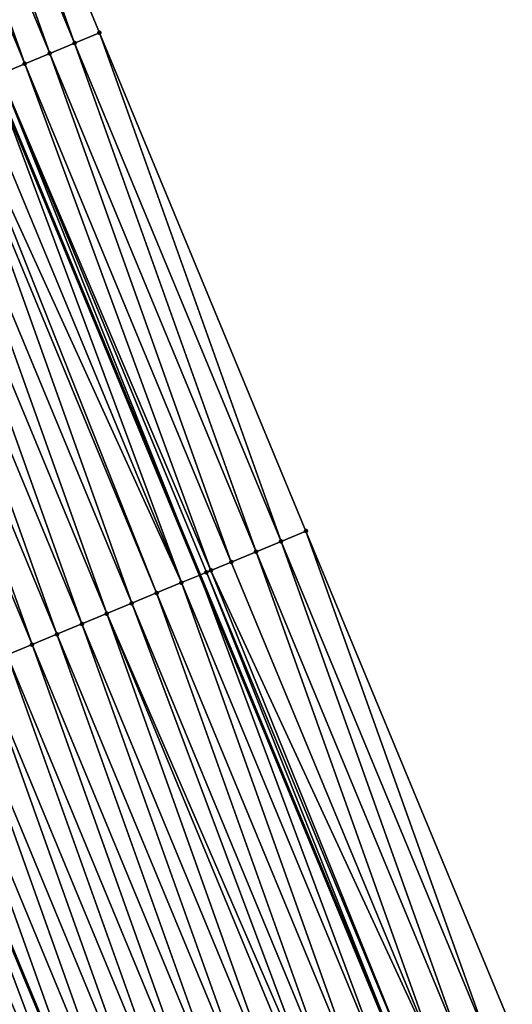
# Model space of a CAD drawing. Header units: feet. Extents: x 2007189 to 2022806, y 818621 to 837694.
# Tile 213 of 256: x 2011827 to 2011845, y 826066 to 826102. Entities that reach past the tile are written whole.
import ezdxf

# ---------------------------------------------------------------- set-up
doc = ezdxf.new("R2010")
doc.units = ezdxf.units.FT
doc.header["$MEASUREMENT"] = 0
for name, color, linetype, lineweight in [('EP_Travel Lane', 172, 'Continuous', 53), ('Road Shots', 141, 'Continuous', 100), ('Road X-Section', 40, 'Continuous', 13), ('STRIPING', 60, 'Continuous', 53)]:
    doc.layers.add(name, color=color, linetype=linetype, lineweight=lineweight)
doc.layers.add('I-77-MM17-21_SB-Surface-Border', color=7, linetype='Continuous')
doc.layers.add('I-77-MM17-21_SB-Surface-TIN', color=7, linetype='Continuous')

msp = doc.modelspace()

# ---------------------------------------------------------------- linework, layer by layer
at = {"layer": 'EP_Travel Lane'}
msp.add_polyline3d([(2011747.365312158, 826304.9153544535, 317.6352601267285), (2011754.247259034, 826286.1384855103, 317.8962352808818), (2011761.116086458, 826267.4821536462, 318.1906553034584), (2011768.157954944, 826248.7645005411, 318.4387649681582), (2011775.199852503, 826230.0467701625, 318.680276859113), (2011782.241822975, 826211.3288459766, 318.90525625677), (2011789.254529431, 826192.8294700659, 319.1720778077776), (2011796.585053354, 826174.2231449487, 319.4338010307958), (2011803.915675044, 826155.616571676, 319.6734376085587), (2011811.246282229, 826137.0100352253, 319.9163461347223), (2011818.542384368, 826118.6530297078, 320.1488888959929), (2011826.204562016, 826100.1811819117, 320.4384765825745), (2011833.866957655, 826081.7088085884, 320.6816221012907), (2011841.5295014, 826063.2360782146, 320.8932239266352)], dxfattribs=at)
at = {"layer": 'I-77-MM17-21_SB-Surface-Border', "color": 3, "linetype": 'Continuous', "lineweight": -3}
msp.add_polyline3d([(2011752.307443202, 826306.72334506, 317.3835196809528), (2011758.250242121, 826287.6029624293, 317.696593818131), (2011765.106753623, 826268.980870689, 317.993872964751), (2011773.084787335, 826250.6147779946, 318.1942075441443), (2011780.126718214, 826231.8969586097, 318.4281307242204), (2011787.168615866, 826213.1792275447, 318.6695895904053), (2011795.08543653, 826195.1235135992, 318.8768859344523), (2011801.487086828, 826176.1517281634, 319.1844627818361), (2011808.819355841, 826157.5459335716, 319.434079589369), (2011816.151687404, 826138.9399802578, 319.6695584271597), (2011822.483669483, 826120.2853746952, 319.9594879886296), (2011830.145944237, 826101.8132924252, 320.2283569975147), (2011837.808323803, 826083.3409574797, 320.4748987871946), (2011845.470799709, 826064.8683902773, 320.7009294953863)], dxfattribs=at)
at = {"layer": 'I-77-MM17-21_SB-Surface-TIN', "color": 128, "linetype": 'Continuous', "lineweight": -3}
for points in [[(2011829.222004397, 826101.4307540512, 320.2822426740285), (2011822.483669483, 826120.2853746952, 319.9594879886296), (2011821.559731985, 826119.9028306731, 320.0128742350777)], [(2011829.222004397, 826101.4307540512, 320.2822426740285), (2011830.145944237, 826101.8132924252, 320.2283569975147), (2011822.483669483, 826120.2853746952, 319.9594879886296)], [(2011828.298095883, 826101.0481401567, 320.3294540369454), (2011821.559731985, 826119.9028306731, 320.0128742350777), (2011820.635825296, 826119.5202123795, 320.0596965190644)], [(2011828.298095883, 826101.0481401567, 320.3294540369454), (2011829.222004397, 826101.4307540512, 320.2822426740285), (2011821.559731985, 826119.9028306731, 320.0128742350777)], [(2011827.37419042, 826100.6655189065, 320.3760153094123), (2011820.635825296, 826119.5202123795, 320.0596965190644), (2011819.711941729, 826119.1375383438, 320.1015924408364)], [(2011827.37419042, 826100.6655189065, 320.3760153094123), (2011828.298095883, 826101.0481401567, 320.3294540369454), (2011820.635825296, 826119.5202123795, 320.0596965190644)], [(2011826.450257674, 826100.2829634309, 320.4283895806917), (2011827.37419042, 826100.6655189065, 320.3760153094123), (2011819.711941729, 826119.1375383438, 320.1015924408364)], [(2011836.884399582, 826082.9583814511, 320.5254567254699), (2011830.145944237, 826101.8132924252, 320.2283569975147), (2011829.222004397, 826101.4307540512, 320.2822426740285)], [(2011836.884399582, 826082.9583814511, 320.5254567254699), (2011837.808323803, 826083.3409574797, 320.4748987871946), (2011830.145944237, 826101.8132924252, 320.2283569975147)], [(2011835.960472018, 826082.5758134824, 320.5767269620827), (2011829.222004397, 826101.4307540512, 320.2822426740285), (2011828.298095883, 826101.0481401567, 320.3294540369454)], [(2011835.960472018, 826082.5758134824, 320.5767269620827), (2011836.884399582, 826082.9583814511, 320.5254567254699), (2011829.222004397, 826101.4307540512, 320.2822426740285)], [(2011835.036543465, 826082.1932478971, 320.6282078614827), (2011828.298095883, 826101.0481401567, 320.3294540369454), (2011827.37419042, 826100.6655189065, 320.3760153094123)], [(2011835.036543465, 826082.1932478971, 320.6282078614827), (2011835.960472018, 826082.5758134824, 320.5767269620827), (2011828.298095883, 826101.0481401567, 320.3294540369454)], [(2011834.283846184, 826081.8815359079, 320.6665951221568), (2011827.37419042, 826100.6655189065, 320.3760153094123), (2011826.450257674, 826100.2829634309, 320.4283895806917)], [(2011834.283846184, 826081.8815359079, 320.6665951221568), (2011835.036543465, 826082.1932478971, 320.6282078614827), (2011827.37419042, 826100.6655189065, 320.3760153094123)], [(2011833.188809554, 826081.4278197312, 320.7049218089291), (2011826.204562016, 826100.1811819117, 320.4384765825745), (2011825.526392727, 826099.9002445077, 320.4663187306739)], [(2011826.450257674, 826100.2829634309, 320.4283895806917), (2011826.204562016, 826100.1811819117, 320.4384765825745), (2011833.866957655, 826081.7088085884, 320.6816221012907)], [(2011833.188809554, 826081.4278197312, 320.7049218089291), (2011833.866957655, 826081.7088085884, 320.6816221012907), (2011826.204562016, 826100.1811819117, 320.4384765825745)], [(2011834.112645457, 826081.8106086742, 320.6731807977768), (2011826.450257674, 826100.2829634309, 320.4283895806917), (2011833.866957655, 826081.7088085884, 320.6816221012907)], [(2011834.112645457, 826081.8106086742, 320.6731807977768), (2011834.283846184, 826081.8815359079, 320.6665951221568), (2011826.450257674, 826100.2829634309, 320.4283895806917)], [(2011832.264947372, 826081.045094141, 320.7422618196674), (2011824.876199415, 826099.6309186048, 320.4946873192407), (2011824.602521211, 826099.5175414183, 320.5056472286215)], [(2011833.188809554, 826081.4278197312, 320.7049218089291), (2011825.526392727, 826099.9002445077, 320.4663187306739), (2011824.876199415, 826099.6309186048, 320.4946873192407)], [(2011832.264947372, 826081.045094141, 320.7422618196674), (2011833.188809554, 826081.4278197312, 320.7049218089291), (2011824.876199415, 826099.6309186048, 320.4946873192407)], [(2011831.341093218, 826080.6623491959, 320.7778912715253), (2011824.602521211, 826099.5175414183, 320.5056472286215), (2011823.678670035, 826099.1347892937, 320.5406420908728)], [(2011831.341093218, 826080.6623491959, 320.7778912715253), (2011832.264947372, 826081.045094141, 320.7422618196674), (2011824.602521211, 826099.5175414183, 320.5056472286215)], [(2011830.417226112, 826080.2796354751, 320.8162802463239), (2011823.678670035, 826099.1347892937, 320.5406420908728), (2011822.75481494, 826098.7520466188, 320.5764721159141)], [(2011830.417226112, 826080.2796354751, 320.8162802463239), (2011831.341093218, 826080.6623491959, 320.7778912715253), (2011823.678670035, 826099.1347892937, 320.5406420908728)], [(2011829.493355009, 826079.8969313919, 320.8555209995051), (2011822.75481494, 826098.7520466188, 320.5764721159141), (2011821.830961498, 826098.3692999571, 320.6119497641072)], [(2011829.493355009, 826079.8969313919, 320.8555209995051), (2011830.417226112, 826080.2796354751, 320.8162802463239), (2011822.75481494, 826098.7520466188, 320.5764721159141)], [(2011828.569486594, 826079.5142208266, 320.8941888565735), (2011821.830961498, 826098.3692999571, 320.6119497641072), (2011820.907107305, 826097.9865551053, 320.6475874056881)], [(2011828.569486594, 826079.5142208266, 320.8941888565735), (2011829.493355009, 826079.8969313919, 320.8555209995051), (2011821.830961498, 826098.3692999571, 320.6119497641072)], [(2011827.645629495, 826079.1314829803, 320.9304456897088), (2011820.907107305, 826097.9865551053, 320.6475874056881), (2011819.98325247, 826097.6038118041, 320.6833620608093)], [(2011827.645629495, 826079.1314829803, 320.9304456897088), (2011828.569486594, 826079.5142208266, 320.8941888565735), (2011820.907107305, 826097.9865551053, 320.6475874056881)], [(2011826.721774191, 826078.7487408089, 320.9663202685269), (2011827.645629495, 826079.1314829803, 320.9304456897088), (2011819.98325247, 826097.6038118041, 320.6833620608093)], [(2011844.546883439, 826064.485795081, 320.7497926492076), (2011837.808323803, 826083.3409574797, 320.4748987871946), (2011836.884399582, 826082.9583814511, 320.5254567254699)], [(2011844.546883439, 826064.485795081, 320.7497926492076), (2011845.470799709, 826064.8683902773, 320.7009294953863), (2011837.808323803, 826083.3409574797, 320.4748987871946)], [(2011843.622972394, 826064.1031872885, 320.7975425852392), (2011836.884399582, 826082.9583814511, 320.5254567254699), (2011835.960472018, 826082.5758134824, 320.5767269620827)], [(2011843.622972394, 826064.1031872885, 320.7975425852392), (2011844.546883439, 826064.485795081, 320.7497926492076), (2011836.884399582, 826082.9583814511, 320.5254567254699)], [(2011842.699077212, 826063.7205412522, 320.8419126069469), (2011835.960472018, 826082.5758134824, 320.5767269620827), (2011835.036543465, 826082.1932478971, 320.6282078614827)], [(2011842.699077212, 826063.7205412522, 320.8419126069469), (2011843.622972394, 826064.1031872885, 320.7975425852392), (2011835.960472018, 826082.5758134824, 320.5767269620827)], [(2011842.699077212, 826063.7205412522, 320.8419126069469), (2011835.036543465, 826082.1932478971, 320.6282078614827), (2011834.283846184, 826081.8815359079, 320.6665951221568)], [(2011834.112645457, 826081.8106086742, 320.6731807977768), (2011833.866957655, 826081.7088085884, 320.6816221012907), (2011841.5295014, 826063.2360782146, 320.8932239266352)], [(2011841.775197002, 826063.3378591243, 320.8830929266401), (2011834.283846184, 826081.8815359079, 320.6665951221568), (2011834.112645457, 826081.8106086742, 320.6731807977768)], [(2011841.775197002, 826063.3378591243, 320.8830929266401), (2011834.112645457, 826081.8106086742, 320.6731807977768), (2011841.5295014, 826063.2360782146, 320.8932239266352)], [(2011841.775197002, 826063.3378591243, 320.8830929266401), (2011842.699077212, 826063.7205412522, 320.8419126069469), (2011834.283846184, 826081.8815359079, 320.6665951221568)], [(2011839.927453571, 826062.5724539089, 320.9618336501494), (2011833.188809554, 826081.4278197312, 320.7049218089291), (2011832.264947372, 826081.045094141, 320.7422618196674)], [(2011840.851331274, 826062.9551420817, 320.9211875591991), (2011833.866957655, 826081.7088085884, 320.6816221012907), (2011833.188809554, 826081.4278197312, 320.7049218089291)], [(2011839.927453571, 826062.5724539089, 320.9618336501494), (2011840.851331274, 826062.9551420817, 320.9211875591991), (2011833.188809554, 826081.4278197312, 320.7049218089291)], [(2011840.851331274, 826062.9551420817, 320.9211875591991), (2011841.5295014, 826063.2360782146, 320.8932239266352), (2011833.866957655, 826081.7088085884, 320.6816221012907)], [(2011839.00357442, 826062.1897692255, 321.0027881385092), (2011832.264947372, 826081.045094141, 320.7422618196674), (2011831.341093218, 826080.6623491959, 320.7778912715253)], [(2011839.00357442, 826062.1897692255, 321.0027881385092), (2011839.927453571, 826062.5724539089, 320.9618336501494), (2011832.264947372, 826081.045094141, 320.7422618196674)], [(2011838.370235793, 826061.9274207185, 321.0301023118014), (2011831.341093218, 826080.6623491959, 320.7778912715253), (2011830.417226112, 826080.2796354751, 320.8162802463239)], [(2011838.370235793, 826061.9274207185, 321.0301023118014), (2011839.00357442, 826062.1897692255, 321.0027881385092), (2011831.341093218, 826080.6623491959, 320.7778912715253)], [(2011837.155849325, 826061.4243198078, 321.0776223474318), (2011830.417226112, 826080.2796354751, 320.8162802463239), (2011829.493355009, 826079.8969313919, 320.8555209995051)], [(2011837.155849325, 826061.4243198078, 321.0776223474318), (2011838.079702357, 826061.8070674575, 321.0422327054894), (2011830.417226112, 826080.2796354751, 320.8162802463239)], [(2011838.079702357, 826061.8070674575, 321.0422327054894), (2011838.370235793, 826061.9274207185, 321.0301023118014), (2011830.417226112, 826080.2796354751, 320.8162802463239)], [(2011836.231998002, 826061.0415680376, 321.1126478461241), (2011829.493355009, 826079.8969313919, 320.8555209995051), (2011828.569486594, 826079.5142208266, 320.8941888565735)], [(2011836.231998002, 826061.0415680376, 321.1126478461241), (2011837.155849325, 826061.4243198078, 321.0776223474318), (2011829.493355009, 826079.8969313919, 320.8555209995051)], [(2011835.308130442, 826060.6588554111, 321.1511327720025), (2011828.569486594, 826079.5142208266, 320.8941888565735), (2011827.645629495, 826079.1314829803, 320.9304456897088)], [(2011835.308130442, 826060.6588554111, 321.1511327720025), (2011836.231998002, 826061.0415680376, 321.1126478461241), (2011828.569486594, 826079.5142208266, 320.8941888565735)], [(2011834.384261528, 826060.2761460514, 321.1899064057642), (2011827.645629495, 826079.1314829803, 320.9304456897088), (2011826.721774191, 826078.7487408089, 320.9663202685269)], [(2011834.384261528, 826060.2761460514, 321.1899064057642), (2011835.308130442, 826060.6588554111, 321.1511327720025), (2011827.645629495, 826079.1314829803, 320.9304456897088)], [(2011833.460393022, 826059.8934357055, 321.2285928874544), (2011826.721774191, 826078.7487408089, 320.9663202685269), (2011825.797921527, 826078.365992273, 321.0016323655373)], [(2011833.460393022, 826059.8934357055, 321.2285928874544), (2011834.384261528, 826060.2761460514, 321.1899064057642), (2011826.721774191, 826078.7487408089, 320.9663202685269)], [(2011832.536516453, 826059.5107447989, 321.2689973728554), (2011825.797921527, 826078.365992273, 321.0016323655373), (2011824.874053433, 826077.9832809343, 321.0402318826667)], [(2011832.536516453, 826059.5107447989, 321.2689973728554), (2011833.460393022, 826059.8934357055, 321.2285928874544), (2011825.797921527, 826078.365992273, 321.0016323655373)], [(2011831.61263739, 826059.1280599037, 321.3099331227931), (2011824.874053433, 826077.9832809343, 321.0402318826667), (2011823.950181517, 826077.6005788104, 321.0796457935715)], [(2011831.61263739, 826059.1280599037, 321.3099331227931), (2011832.536516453, 826059.5107447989, 321.2689973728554), (2011824.874053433, 826077.9832809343, 321.0402318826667)], [(2011823.950181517, 826077.6005788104, 321.0796457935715), (2011823.026332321, 826077.2178161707, 321.1137859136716), (2011830.688775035, 826058.7453293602, 321.3469042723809)], [(2011831.61263739, 826059.1280599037, 321.3099331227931), (2011823.950181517, 826077.6005788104, 321.0796457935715), (2011830.688775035, 826058.7453293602, 321.3469042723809)], [(2011830.066992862, 826058.487688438, 321.3677286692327), (2011823.026332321, 826077.2178161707, 321.1137859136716), (2011822.102497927, 826076.8350293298, 321.1456382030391)], [(2011830.066992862, 826058.487688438, 321.3677286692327), (2011830.688775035, 826058.7453293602, 321.3469042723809), (2011823.026332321, 826077.2178161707, 321.1137859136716)], [(2011828.841117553, 826057.9797223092, 321.4077375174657), (2011822.102497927, 826076.8350293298, 321.1456382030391), (2011821.178660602, 826076.4522438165, 321.1776823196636)], [(2011828.841117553, 826057.9797223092, 321.4077375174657), (2011829.764947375, 826058.362525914, 321.3772930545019), (2011822.102497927, 826076.8350293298, 321.1456382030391)], [(2011829.764947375, 826058.362525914, 321.3772930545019), (2011830.066992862, 826058.487688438, 321.3677286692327), (2011822.102497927, 826076.8350293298, 321.1456382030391)], [(2011827.917269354, 826057.5969630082, 321.4420974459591), (2011821.178660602, 826076.4522438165, 321.1776823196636), (2011820.254812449, 826076.0694844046, 321.2120332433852)], [(2011827.917269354, 826057.5969630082, 321.4420974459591), (2011828.841117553, 826057.9797223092, 321.4077375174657), (2011821.178660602, 826076.4522438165, 321.1776823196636)], [(2011826.993400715, 826057.2142529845, 321.4808123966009), (2011827.917269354, 826057.5969630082, 321.4420974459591), (2011820.254812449, 826076.0694844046, 321.2120332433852)]]:
    msp.add_3dface(points, dxfattribs=at)
at = {"layer": 'Road Shots', "lineweight": 100}
for p in [(2011830.145944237, 826101.8132924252, 320.2283569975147), (2011829.222004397, 826101.4307540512, 320.2822426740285), (2011828.298095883, 826101.0481401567, 320.3294540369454), (2011827.37419042, 826100.6655189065, 320.3760153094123), (2011837.808323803, 826083.3409574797, 320.4748987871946), (2011836.884399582, 826082.9583814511, 320.5254567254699), (2011835.960472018, 826082.5758134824, 320.5767269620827), (2011835.036543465, 826082.1932478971, 320.6282078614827), (2011834.112645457, 826081.8106086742, 320.6731807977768), (2011834.283846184, 826081.8815359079, 320.6665951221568), (2011833.188809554, 826081.4278197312, 320.7049218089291), (2011832.264947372, 826081.045094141, 320.7422618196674), (2011831.341093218, 826080.6623491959, 320.7778912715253), (2011830.417226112, 826080.2796354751, 320.8162802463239), (2011829.493355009, 826079.8969313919, 320.8555209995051), (2011828.569486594, 826079.5142208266, 320.8941888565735), (2011827.645629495, 826079.1314829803, 320.9304456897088)]:
    msp.add_point(p, dxfattribs=at)
at = {"layer": 'Road X-Section', "extrusion": (0.3831193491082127, -0.9236176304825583, 0.01224895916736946), "elevation": 7772.779164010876, "flags": 128}
msp.add_lwpolyline([(2174820.539231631, 225.0367849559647), (2174819.539231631, 225.0906746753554), (2174818.539231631, 225.137889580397), (2174817.539231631, 225.184454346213), (2174816.539231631, 225.2368325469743), (2174815.539231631, 225.2747645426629), (2174814.835464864, 225.303135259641), (2174814.539231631, 225.3140959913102), (2174813.539231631, 225.3490934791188), (2174812.539231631, 225.3849261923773), (2174811.539231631, 225.4204065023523), (2174810.539231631, 225.4560468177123), (2174809.539231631, 225.4918241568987), (2174808.539231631, 225.5263905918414), (2174807.539231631, 225.5628819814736), (2174806.539231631, 225.6016584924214), (2174805.539231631, 225.6381462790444), (2174804.539231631, 225.6700095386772), (2174804.353560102, 225.6754194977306), (2174803.539231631, 225.6979626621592), (2174802.539231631, 225.7294485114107), (2174801.539231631, 225.7678883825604), (2174800.539231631, 225.8063954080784), (2174799.539231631, 225.8446330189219), (2174798.539231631, 225.8852998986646), (2174797.539231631, 225.9243531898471), (2174796.539231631, 225.9605564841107), (2174795.539231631, 225.9983742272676), (2174794.539231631, 226.0386278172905), (2174793.539231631, 226.0747056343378), (2174792.539231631, 226.1061151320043), (2174791.539231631, 226.1433290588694), (2174790.662988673, 226.172060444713), (2174790.539231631, 226.1757559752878), (2174789.539231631, 226.2054388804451), (2174788.539231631, 226.2400548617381), (2174787.539231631, 226.2781746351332), (2174786.539231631, 226.3155523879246), (2174785.539231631, 226.3537143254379), (2174784.539231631, 226.3934831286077), (2174783.539231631, 226.4331957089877), (2174782.539231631, 226.4709686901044), (2174781.539231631, 226.5109048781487), (2174781.411274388, 226.5167176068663), (2174780.539231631, 226.5598090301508), (2174780.313369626, 226.5722377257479), (2174779.539231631, 226.615126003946), (2174778.539231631, 226.657813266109), (2174777.889560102, 226.6793255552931), (2174777.539231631, 226.6904145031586), (2174776.539231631, 226.7220342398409), (2174775.539231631, 226.7557439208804), (2174774.539231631, 226.792849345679), (2174773.972607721, 226.8133137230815)], dxfattribs=at)
at = {"layer": 'Road X-Section', "extrusion": (0.3831193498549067, -0.9236176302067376, 0.01224895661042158), "elevation": 7792.780893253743, "flags": 128}
msp.add_lwpolyline([(2174820.539225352, 225.0383464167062), (2174819.539225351, 225.0889081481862), (2174818.539225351, 225.1401822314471), (2174817.539225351, 225.1916669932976), (2174816.724536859, 225.2300571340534), (2174816.539225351, 225.2366433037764), (2174815.539225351, 225.268386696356), (2174814.539225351, 225.3057295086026), (2174813.539225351, 225.341361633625), (2174812.539225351, 225.3797534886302), (2174811.539225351, 225.4189971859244), (2174810.539225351, 225.4576679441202), (2174809.539225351, 225.4939274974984), (2174808.539225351, 225.5298047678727), (2174807.53922535, 225.5651195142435), (2174806.539225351, 225.6037219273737), (2174805.539225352, 225.6431387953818), (2174804.539225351, 225.6772814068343), (2174803.539225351, 225.7091361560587), (2174802.539225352, 225.741182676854), (2174801.539225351, 225.7755361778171), (2174800.539225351, 225.8115711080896), (2174799.539225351, 225.8497276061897), (2174798.539225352, 225.8881161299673), (2174797.539225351, 225.9277560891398), (2174796.539225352, 225.968631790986), (2174795.539225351, 226.008008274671), (2174794.539225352, 226.0471210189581), (2174793.539225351, 226.0842549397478), (2174792.539225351, 226.119326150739), (2174791.539225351, 226.1539999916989), (2174790.539225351, 226.1837931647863), (2174789.539225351, 226.2123010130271), (2174788.539225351, 226.2444888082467), (2174787.539225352, 226.279132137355), (2174786.539225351, 226.3161153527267), (2174785.539225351, 226.3538319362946), (2174784.539225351, 226.3912661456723), (2174783.539225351, 226.4299234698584), (2174782.539225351, 226.470161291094), (2174781.539225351, 226.5128574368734), (2174781.061394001, 226.5346305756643), (2174780.539225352, 226.560113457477), (2174779.539225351, 226.6123954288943), (2174778.539225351, 226.6605663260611), (2174777.539225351, 226.6980023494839), (2174777.118822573, 226.7123507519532)], dxfattribs=at)
at = {"layer": 'STRIPING'}
msp.add_polyline3d([(2011736.342764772, 826300.8813247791, 318.0747988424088), (2011743.224727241, 826282.1044132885, 318.3321574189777), (2011750.128742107, 826263.3542094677, 318.6138897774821), (2011757.170561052, 826244.6366880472, 318.8732291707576), (2011764.212430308, 826225.9190328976, 319.121159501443), (2011771.254326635, 826207.201305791, 319.3629514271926), (2011778.335650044, 826188.5322446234, 319.6146677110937), (2011785.667908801, 826169.9264765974, 319.8666362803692), (2011793.000232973, 826151.3205425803, 320.1038285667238), (2011800.332515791, 826132.7147134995, 320.3503616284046), (2011807.701760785, 826114.1620330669, 320.5806753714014), (2011815.363979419, 826095.6900864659, 320.8615341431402), (2011823.026332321, 826077.2178161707, 321.1137859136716), (2011830.688775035, 826058.7453293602, 321.3469042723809)], dxfattribs=at)

doc.saveas('drawing.dxf')
